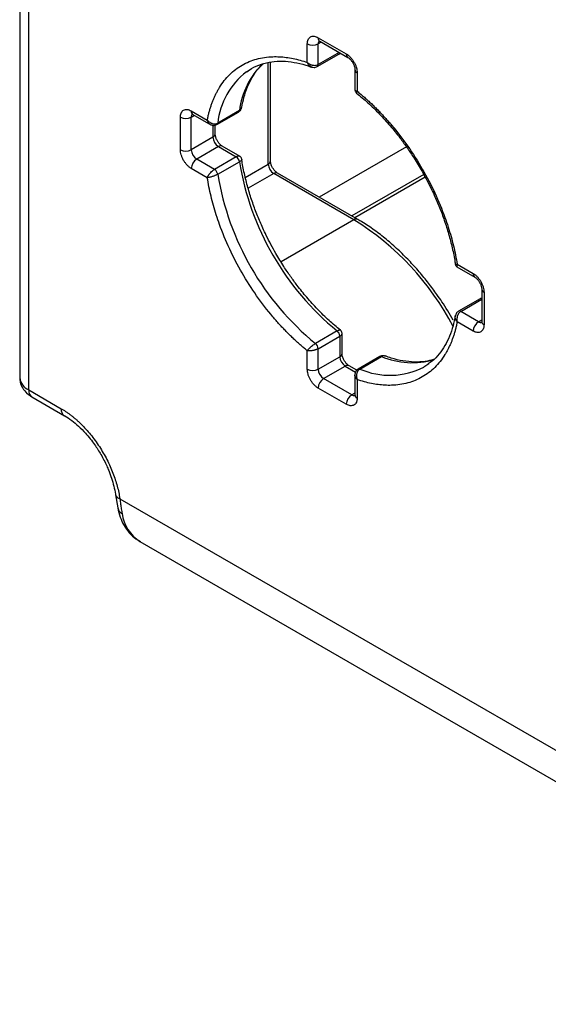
# Model space of a CAD drawing. Header units: millimetres. Extents: x 16 to 683, y 16 to 524.
# Tile 28 of 38: x 563 to 597, y 282 to 346. Entities that reach past the tile are written whole.
import ezdxf

# ---------------------------------------------------------------- set-up
doc = ezdxf.new("R2010")
doc.units = ezdxf.units.MM
doc.header["$LTSCALE"] = 2.5

msp = doc.modelspace()

# ---------------------------------------------------------------- linework, layer by layer
for p, q in [((562.90149, 357.955824), (562.90149, 322.436299)), ((563.487277, 321.619891), (563.487277, 357.139416)), ((582.367028, 344.607286), (584.205506, 343.545956)), ((581.659921, 342.99267), (581.659921, 344.19895)), ((582.574209, 344.318553), (582.367028, 344.19895)), ((582.367028, 342.85777), (582.367028, 344.19895)), ((582.470602, 344.378364), (584.309079, 343.317033)), ((582.304884, 342.720417), (583.719097, 343.536825)), ((583.73583, 343.647963), (582.367028, 342.85777)), ((583.718939, 343.536734), (583.805045, 343.608006)), ((577.688422, 342.380189), (578.015277, 342.592201)), ((579.114337, 336.357597), (579.114337, 342.985502)), ((579.260783, 336.561699), (579.260783, 343.019067)), ((584.766166, 342.525313), (584.766166, 341.182102)), ((584.912612, 342.321211), (584.912612, 341.114931)), ((573.386772, 337.298403), (573.386772, 339.42141)), ((574.093879, 339.829746), (575.138491, 339.226704)), ((574.093879, 339.42141), (574.30106, 339.541013)), ((574.093879, 337.298403), (574.093879, 339.42141)), ((574.197452, 339.600824), (575.360644, 338.929327)), ((575.758852, 338.940245), (577.173066, 339.756653)), ((577.231674, 339.851509), (575.817461, 339.035101)), ((575.508092, 338.889088), (575.508092, 338.114812)), ((575.654539, 338.318914), (575.654539, 338.901525)), ((575.508092, 338.114812), (574.093879, 337.298403)), ((575.861646, 337.502439), (574.447432, 336.686031)), ((575.861646, 337.502439), (577.023078, 336.831958)), ((577.274817, 336.855697), (576.111625, 337.527193)), ((588.131348, 337.479825), (582.443678, 334.196403)), ((577.023078, 336.831958), (575.608864, 336.01555)), ((575.608864, 336.01555), (574.447432, 336.686031)), ((575.817461, 335.694707), (577.231674, 336.511115)), ((577.615024, 335.492062), (579.114337, 336.357597)), ((575.138491, 335.470617), (574.093879, 336.073659)), ((579.46789, 335.745224), (577.797373, 334.780856)), ((584.70048, 332.724514), (579.46789, 335.745224)), ((584.95046, 332.749268), (579.71787, 335.769978)), ((589.250121, 335.676255), (584.565171, 332.971691)), ((589.340508, 335.506755), (584.757172, 332.860851)), ((584.70048, 332.724514), (579.944532, 329.978964)), ((591.434043, 329.819483), (592.478655, 329.216441)), ((591.418594, 329.65927), (592.582229, 328.987518)), ((593.039315, 328.195798), (593.039315, 326.072792)), ((593.185762, 327.991696), (593.185762, 325.86869)), ((592.935002, 327.574467), (591.520788, 326.758059)), ((591.670776, 326.743206), (593.039315, 327.533247)), ((593.039315, 327.613187), (592.967183, 327.58639)), ((592.832208, 326.072726), (591.670776, 326.743206)), ((592.478655, 325.460353), (591.434043, 326.063395)), ((592.832208, 326.072726), (593.039315, 326.192286)), ((583.607679, 325.467551), (582.193465, 324.651143)), ((583.927688, 323.989399), (583.927688, 325.333121)), ((582.367028, 324.310068), (583.781241, 325.126476)), ((583.781241, 325.126476), (583.781241, 323.785297)), ((581.659921, 322.968889), (581.659921, 324.175168)), ((582.367028, 322.968889), (582.367028, 324.310068)), ((582.367028, 322.968889), (583.781241, 323.785297)), ((586.38897, 323.794295), (584.974757, 322.977887)), ((585.086175, 322.981217), (586.500388, 323.797625)), ((589.591218, 323.318115), (589.264363, 323.106102)), ((582.720581, 322.356516), (584.134795, 323.172924)), ((584.134795, 323.172924), (584.804967, 322.786042)), ((584.888809, 322.906705), (584.384775, 323.197678)), ((584.766166, 322.638974), (584.766166, 321.295252)), ((584.559059, 321.295186), (582.720581, 322.356516)), ((584.912612, 322.29743), (584.912612, 321.09115)), ((563.487277, 321.619891), (565.608597, 320.395279)), ((584.205506, 320.682813), (582.367028, 321.744144)), ((584.766166, 321.414746), (584.559059, 321.295186)), ((563.694424, 321.162046), (565.815745, 319.937434)), ((569.150642, 314.775639), (569.295335, 313.914058)), ((569.432862, 314.513144), (621.888409, 284.231201)), ((570.740569, 311.728654), (623.066471, 281.521554))]:
    msp.add_line(p, q)
for centre, radius, start, end in [((582.604871, 344.577004), 0.239763, 172.74417043, 235.94364918), ((582.013475, 344.881305), 0.768511, 242.60967224, 297.39032776), ((582.63726, 344.219958), 0.271047, 138.25458343, 184.44529583), ((583.650775, 343.643917), 0.12703, 302.53689602, 351.24680708), ((584.442919, 343.515572), 0.23935, 172.70705972, 236.31436679), ((582.451953, 339.163391), 5.265437, 134.72851592, 172.49077198), ((582.221064, 342.841106), 0.146913, 304.64972415, 6.51322332), ((585.005082, 342.542086), 0.23945, 183.83341934, 247.28331487), ((580.716435, 338.490799), 4.929119, 127.90188155, 173.66013321), ((573.740325, 340.103765), 0.768511, 242.60967224, 297.39032776), ((574.331721, 339.799464), 0.239763, 172.74417043, 235.94364918), ((574.36411, 339.442418), 0.271047, 138.25458343, 184.44529583), ((577.103687, 339.865054), 0.128702, 302.62009109, 353.95877164), ((575.689424, 339.048665), 0.128754, 302.71861786, 353.95275458), ((575.40431, 338.343867), 0.25147, 294.37465829, 354.30520075), ((576.2757, 338.149742), 0.768402, 182.60547849, 237.39452166), ((576.008106, 337.297998), 0.251489, 65.69288095, 125.61757748), ((573.740325, 337.980759), 0.768511, 242.60967224, 297.39032776), ((574.861487, 337.333334), 0.768402, 182.60547849, 237.39452166), ((576.768034, 336.437911), 0.469383, 8.97232496, 57.08742161), ((574.861487, 336.038728), 0.768402, 122.60547834, 177.39452151), ((595.10017, 339.46512), 18.111027, 189.38718639, 230.61281375), ((579.010555, 336.586652), 0.25147, 294.37465829, 354.30520075), ((579.881945, 336.392527), 0.768402, 182.60547849, 237.39452166), ((575.353821, 335.621503), 0.469383, 8.97232496, 57.08742161), ((593.685997, 338.648735), 18.111071, 189.38723882, 230.61276132), ((579.61435, 335.540784), 0.251489, 65.69288095, 125.61757748), ((584.845728, 332.527762), 0.244558, 63.45928996, 126.43578218), ((575.148372, 317.344779), 18.104669, 27.69681721, 58.15624253), ((592.716068, 329.186057), 0.23935, 172.70705972, 236.31436679), ((593.278231, 328.212571), 0.23945, 183.83341934, 247.28331486), ((592.993547, 327.461848), 0.126927, 68.86368571, 117.4676979), ((591.583383, 326.625143), 0.146889, 53.49043104, 115.34859153), ((593.246263, 325.425423), 0.768402, 122.60547834, 177.39452151), ((592.985509, 326.296305), 0.271088, 235.56297901, 281.69286706), ((593.289544, 326.097745), 0.25147, 185.69479925, 245.62534171), ((583.312451, 325.102621), 0.469397, 2.91309629, 51.0272175), ((581.898238, 324.286212), 0.469397, 2.91309629, 51.0272175), ((583.67746, 324.014352), 0.25147, 294.37465829, 354.30520075), ((584.54885, 323.820227), 0.768402, 182.60547849, 237.39452166), ((586.448145, 323.680024), 0.128683, 66.04689946, 117.37719828), ((588.512399, 328.654994), 5.257587, 247.49977869, 285.50712011), ((582.013475, 323.651244), 0.768511, 242.60967224, 297.39032776), ((583.134636, 323.003819), 0.768402, 182.60547849, 237.39452166), ((584.281255, 322.968484), 0.251489, 65.69288095, 125.61757748), ((585.033923, 322.863564), 0.128734, 66.05292276, 117.27853757), ((587.042652, 327.480523), 4.906277, 246.49868076, 296.92541698), ((563.902405, 322.536112), 1.005879, 185.69479925, 245.62534171), ((583.134636, 321.709213), 0.768402, 122.60547834, 177.39452151), ((563.977279, 321.565804), 0.492978, 173.70115248, 234.98666712), ((584.973114, 320.647883), 0.768402, 122.60547834, 177.39452151), ((584.712359, 321.518765), 0.271088, 235.56297901, 281.69286706), ((585.016394, 321.320205), 0.25147, 185.69479925, 245.62534171), ((566.083724, 320.334583), 0.478988, 172.72004784, 236.18435147), ((569.508628, 314.877108), 0.371766, 195.44514458, 258.24074835), ((569.83539, 314.039108), 0.554335, 193.00468256, 242.96234166), ((572.09792, 313.870116), 2.535402, 187.35919578, 237.63171788)]:
    msp.add_arc(centre, radius, start, end)
for points, knots in [([(581.659921, 344.19895), (581.660511, 344.22435), (581.661687, 344.274941), (581.671367, 344.345494), (581.686885, 344.411359), (581.71695, 344.495071), (581.771609, 344.586053), (581.863557, 344.662542), (581.975884, 344.704145), (582.101604, 344.705946), (582.233672, 344.676115), (582.322555, 344.63024), (582.367028, 344.607286)], [0, 0, 0, 0, 0.0602589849, 0.1200207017, 0.1798243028, 0.2402078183, 0.3699983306, 0.5001303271, 0.629920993, 0.7600531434, 0.879943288, 1, 1, 1, 1]), ([(582.406695, 344.406656), (582.407338, 344.406338), (582.408769, 344.405633), (582.441441, 344.397806), (582.468772, 344.378878), (582.471108, 344.37726)], [0, 0, 0, 0, 0.428050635, 0.951109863, 1, 1, 1, 1]), ([(575.138491, 339.226704), (575.154805, 339.307804), (575.187379, 339.469738), (575.244632, 339.705245), (575.307918, 339.934723), (575.377843, 340.157684), (575.454244, 340.374258), (575.537164, 340.584408), (575.626592, 340.788144), (575.722529, 340.985463), (575.824983, 341.176369), (576.086013, 341.618414), (576.571496, 342.235259), (577.389384, 342.858525), (578.338114, 343.25547), (579.182814, 343.377387), (579.842807, 343.370516), (580.283256, 343.330736), (580.733077, 343.254808), (581.191807, 343.145798), (581.50362, 343.043799), (581.659921, 342.99267)], [0, 0, 0, 0, 0.024577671, 0.049074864, 0.073511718, 0.097908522, 0.122285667, 0.146663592, 0.171062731, 0.19550347, 0.220006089, 0.244590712, 0.37228189, 0.500012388, 0.627703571, 0.755434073, 0.804504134, 0.853332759, 0.902082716, 0.950917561, 1, 1, 1, 1]), ([(584.205506, 343.545956), (584.227797, 343.532406), (584.272195, 343.505418), (584.338132, 343.456174), (584.402927, 343.400851), (584.49045, 343.315606), (584.596564, 343.191229), (584.708768, 343.020278), (584.80095, 342.83735), (584.865359, 342.654992), (584.905549, 342.479284), (584.910257, 342.373926), (584.912612, 342.321211)], [0, 0, 0, 0, 0.060258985, 0.120020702, 0.179824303, 0.240207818, 0.369998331, 0.500130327, 0.629920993, 0.760053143, 0.879943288, 1, 1, 1, 1]), ([(584.309585, 343.31593), (584.332894, 343.301405), (584.376001, 343.274542), (584.453599, 343.203801), (584.539767, 343.108253), (584.593952, 343.022841), (584.626075, 342.972205)], [0, 0, 0, 0, 0.244848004, 0.452823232, 0.67560518, 1, 1, 1, 1]), ([(577.384551, 340.061312), (577.428465, 340.281995), (577.522952, 340.756822), (577.751291, 341.407241), (578.053681, 342.022154), (578.393811, 342.532757), (578.659968, 342.792749), (578.778489, 342.908526)], [0, 0, 0, 0, 0.182081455, 0.391769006, 0.605010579, 0.824108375, 1, 1, 1, 1]), ([(577.725709, 342.385135), (577.818873, 342.45603), (578.103112, 342.672328), (578.63912, 342.893754), (579.320667, 343.055183), (580.03457, 343.093752), (580.784977, 343.01477), (581.42205, 342.87786), (581.814689, 342.727853), (581.937844, 342.680802)], [0, 0, 0, 0, 0.089074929, 0.271765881, 0.440517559, 0.605216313, 0.76695242, 0.926902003, 1, 1, 1, 1]), ([(581.659921, 342.99267), (581.677309, 342.977121), (581.710761, 342.947209), (581.766226, 342.909657), (581.820555, 342.879125), (581.872676, 342.855182), (581.921248, 342.836929), (581.965453, 342.82355), (582.038975, 342.806244), (582.14238, 342.79684), (582.268117, 342.811423), (582.334577, 342.842565), (582.367028, 342.85777)], [0, 0, 0, 0, 0.092574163, 0.178096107, 0.256568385, 0.327995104, 0.392382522, 0.449740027, 0.500081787, 0.675012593, 0.841316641, 1, 1, 1, 1]), ([(581.933909, 342.697393), (581.917869, 342.702962), (581.860246, 342.722969), (581.78355, 342.787865), (581.707815, 342.884388), (581.67669, 342.954758), (581.659921, 342.99267)], [0, 0, 0, 0, 0.135943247, 0.488380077, 0.724362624, 1, 1, 1, 1]), ([(581.93284, 342.694981), (581.988472, 342.680596), (582.077317, 342.657621), (582.207008, 342.674461), (582.271255, 342.704611), (582.304657, 342.720286)], [0, 0, 0, 0, 0.445724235, 0.711837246, 1, 1, 1, 1]), ([(584.626075, 342.972205), (584.658255, 342.909775), (584.703113, 342.822749), (584.741982, 342.699901), (584.761054, 342.611661), (584.767337, 342.546745), (584.765985, 342.527199), (584.765897, 342.525918)], [0, 0, 0, 0, 0.379853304, 0.529509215, 0.760787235, 0.984320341, 1, 1, 1, 1]), ([(584.766831, 341.223957), (584.766614, 341.223038), (584.761248, 341.200282), (584.784629, 341.170615), (584.836501, 341.134531), (584.886028, 341.121777), (584.912612, 341.114931)], [0, 0, 0, 0, 0.017093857, 0.423138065, 0.690363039, 1, 1, 1, 1]), ([(584.766166, 341.223799), (584.767785, 341.200009), (584.770998, 341.152807), (584.796258, 341.087347), (584.832213, 341.030781), (584.864329, 341.001898), (584.879812, 340.987974)], [0, 0, 0, 0, 0.263152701, 0.522140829, 0.769628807, 1, 1, 1, 1]), ([(584.912612, 341.114931), (584.900025, 341.094246), (584.876661, 341.055851), (584.864259, 341.010369), (584.876683, 340.997052), (584.883531, 340.989711)], [0, 0, 0, 0, 0.343912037, 0.638376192, 1, 1, 1, 1]), ([(584.879159, 340.984945), (585.12396, 340.783404), (585.629988, 340.366797), (586.363461, 339.64571), (587.060773, 338.876661), (587.642816, 338.154673), (588.138021, 337.478705), (588.607337, 336.787298), (588.912343, 336.275921), (589.082273, 335.991013)], [0, 0, 0, 0, 0.156202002, 0.322885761, 0.482711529, 0.631991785, 0.738985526, 0.854578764, 1, 1, 1, 1]), ([(584.912612, 341.114931), (584.990998, 341.050841), (585.147514, 340.922871), (585.38008, 340.7225), (585.610441, 340.516434), (585.838477, 340.304046), (586.064219, 340.085503), (586.287658, 339.860761), (586.508797, 339.629832), (586.727631, 339.392718), (586.94417, 339.149403), (587.457465, 338.551655), (588.234342, 337.542556), (589.182954, 336.050467), (590.000988, 334.482668), (590.528847, 333.202513), (590.85284, 332.25334), (591.038579, 331.637501), (591.197701, 331.026205), (591.332629, 330.418589), (591.400181, 330.019521), (591.434043, 329.819483)], [0, 0, 0, 0, 0.024577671, 0.049074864, 0.073511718, 0.097908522, 0.122285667, 0.146663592, 0.171062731, 0.19550347, 0.220006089, 0.244590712, 0.37228189, 0.500012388, 0.627703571, 0.755434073, 0.804504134, 0.853332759, 0.902082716, 0.950917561, 1, 1, 1, 1]), ([(577.173292, 339.756784), (577.203284, 339.778007), (577.260972, 339.818829), (577.321754, 339.892199), (577.338159, 339.945334), (577.344483, 339.965816)], [0, 0, 0, 0, 0.399560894, 0.768545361, 1, 1, 1, 1]), ([(577.231674, 339.851509), (577.25305, 339.865865), (577.29658, 339.8951), (577.343535, 339.957327), (577.371955, 340.01409), (577.37664, 340.052118), (577.377921, 340.062513)], [0, 0, 0, 0, 0.284275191, 0.578892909, 0.884892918, 1, 1, 1, 1]), ([(573.386772, 339.42141), (573.387362, 339.44681), (573.388537, 339.497401), (573.398218, 339.567954), (573.413735, 339.633818), (573.443801, 339.717531), (573.49846, 339.808513), (573.590407, 339.885002), (573.702735, 339.926605), (573.828455, 339.928406), (573.960522, 339.898575), (574.049406, 339.8527), (574.093879, 339.829746)], [0, 0, 0, 0, 0.0602589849, 0.1200207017, 0.1798243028, 0.2402078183, 0.3699983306, 0.5001303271, 0.629920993, 0.7600531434, 0.879943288, 1, 1, 1, 1]), ([(574.133545, 339.629116), (574.134189, 339.628798), (574.135619, 339.628093), (574.168291, 339.620266), (574.195622, 339.601338), (574.197958, 339.59972)], [0, 0, 0, 0, 0.428050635, 0.951109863, 1, 1, 1, 1]), ([(575.138491, 339.226704), (575.154726, 339.208072), (575.185896, 339.172297), (575.238314, 339.126801), (575.289782, 339.089565), (575.339168, 339.060084), (575.38508, 339.037327), (575.426672, 339.020329), (575.496695, 338.997167), (575.596451, 338.980853), (575.719262, 338.989825), (575.785261, 339.020255), (575.817461, 339.035101)], [0, 0, 0, 0, 0.093888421, 0.1802639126, 0.2591444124, 0.3305473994, 0.3944901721, 0.4509907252, 0.5000694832, 0.6752424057, 0.8415558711, 1, 1, 1, 1]), ([(575.319919, 338.952893), (575.307622, 338.961018), (575.280691, 338.978814), (575.241129, 339.017061), (575.201229, 339.069705), (575.16393, 339.139393), (575.147288, 339.196511), (575.138491, 339.226704)], [0, 0, 0, 0, 0.144850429, 0.317235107, 0.517207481, 0.744792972, 1, 1, 1, 1]), ([(575.324416, 338.950242), (575.35148, 338.936367), (575.40969, 338.906524), (575.515717, 338.883276), (575.639371, 338.886208), (575.71806, 338.92181), (575.75901, 338.940336)], [0, 0, 0, 0, 0.203757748, 0.438257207, 0.707668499, 1, 1, 1, 1]), ([(575.794629, 337.872022), (575.76245, 337.934451), (575.717592, 338.021477), (575.678722, 338.144328), (575.659654, 338.232555), (575.653369, 338.297406), (575.654712, 338.316905), (575.654796, 338.318128)], [0, 0, 0, 0, 0.3801302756, 0.5298953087, 0.7613419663, 0.9850380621, 1, 1, 1, 1]), ([(576.111026, 337.528361), (576.087747, 337.542868), (576.044669, 337.569714), (575.967105, 337.640427), (575.880938, 337.735973), (575.826753, 337.821385), (575.794629, 337.872022)], [0, 0, 0, 0, 0.244610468, 0.452651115, 0.675503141, 1, 1, 1, 1]), ([(574.093879, 336.073659), (574.071587, 336.087209), (574.027189, 336.114197), (573.961252, 336.16344), (573.896457, 336.218764), (573.808934, 336.304009), (573.70282, 336.428385), (573.590616, 336.599337), (573.498434, 336.782264), (573.434025, 336.964623), (573.393835, 337.140331), (573.389127, 337.245688), (573.386772, 337.298403)], [0, 0, 0, 0, 0.060258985, 0.120020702, 0.179824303, 0.240207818, 0.369998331, 0.500130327, 0.629920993, 0.760053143, 0.879943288, 1, 1, 1, 1]), ([(577.239615, 336.87561), (577.22732, 336.880917), (577.202798, 336.891501), (577.149985, 336.886401), (577.090103, 336.867842), (577.045161, 336.843781), (577.023078, 336.831958)], [0, 0, 0, 0, 0.257791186, 0.514170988, 0.761272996, 1, 1, 1, 1]), ([(577.386136, 336.660202), (577.381819, 336.680571), (577.372863, 336.722824), (577.341853, 336.782245), (577.297789, 336.836854), (577.258512, 336.863239), (577.238715, 336.876537)], [0, 0, 0, 0, 0.230343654, 0.477822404, 0.736820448, 1, 1, 1, 1]), ([(577.382879, 336.657675), (577.38424, 336.655953), (577.390733, 336.647739), (577.375328, 336.622539), (577.344723, 336.588037), (577.296307, 336.550182), (577.252961, 336.523981), (577.231674, 336.511115)], [0, 0, 0, 0, 0.06556354, 0.312767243, 0.550396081, 0.779204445, 1, 1, 1, 1]), ([(579.611581, 330.523699), (579.396119, 330.913256), (579.09377, 331.459905), (578.70383, 332.287424), (578.398774, 332.996113), (578.082308, 333.842477), (577.801134, 334.725602), (577.572779, 335.633801), (577.435058, 336.284709), (577.394514, 336.620291), (577.38985, 336.658901)], [0, 0, 0, 0, 0.195099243, 0.273774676, 0.403891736, 0.538061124, 0.680968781, 0.828890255, 0.980313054, 1, 1, 1, 1]), ([(579.400874, 336.114807), (579.368694, 336.177236), (579.323836, 336.264262), (579.284966, 336.387113), (579.265899, 336.47534), (579.259613, 336.540191), (579.260957, 336.55969), (579.261041, 336.560913)], [0, 0, 0, 0, 0.380130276, 0.529895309, 0.761341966, 0.985038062, 1, 1, 1, 1]), ([(579.717364, 335.771082), (579.694055, 335.785607), (579.650948, 335.81247), (579.57335, 335.883211), (579.487182, 335.978759), (579.432998, 336.064171), (579.400874, 336.114807)], [0, 0, 0, 0, 0.244848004, 0.452823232, 0.67560518, 1, 1, 1, 1]), ([(575.138491, 335.470617), (575.144623, 335.487156), (575.15642, 335.518975), (575.181083, 335.568783), (575.208184, 335.615873), (575.236774, 335.659552), (575.265407, 335.699109), (575.293002, 335.734221), (575.340792, 335.791527), (575.413746, 335.868808), (575.514417, 335.955873), (575.577878, 335.995971), (575.608864, 336.01555)], [0, 0, 0, 0, 0.0925741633, 0.1780961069, 0.2565683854, 0.3279951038, 0.3923825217, 0.4497400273, 0.5000817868, 0.675012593, 0.8413166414, 1, 1, 1, 1]), ([(575.817461, 335.694707), (575.802072, 335.686073), (575.770931, 335.668602), (575.717692, 335.642149), (575.659804, 335.615837), (575.597556, 335.590159), (575.532096, 335.565598), (575.455737, 335.53975), (575.361615, 335.51091), (575.244456, 335.482498), (575.17628, 335.474854), (575.138491, 335.470617)], [0, 0, 0, 0, 0.078464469, 0.158778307, 0.241074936, 0.325480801, 0.412116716, 0.501099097, 0.626969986, 0.79323357, 1, 1, 1, 1]), ([(581.659921, 324.175168), (581.581535, 324.239258), (581.42502, 324.367228), (581.192453, 324.567599), (580.962092, 324.773665), (580.734056, 324.986054), (580.508314, 325.204597), (580.284875, 325.429338), (580.063737, 325.660267), (579.844903, 325.897382), (579.628364, 326.140696), (579.115068, 326.738444), (578.338192, 327.747544), (577.389579, 329.239633), (576.571546, 330.807432), (576.043687, 332.087587), (575.719694, 333.036759), (575.533954, 333.652598), (575.374832, 334.263894), (575.239904, 334.871511), (575.172352, 335.270578), (575.138491, 335.470617)], [0, 0, 0, 0, 0.0245776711, 0.0490748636, 0.0735117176, 0.0979085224, 0.1222856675, 0.1466635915, 0.1710627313, 0.1955034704, 0.2200060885, 0.2445907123, 0.3722818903, 0.5000123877, 0.6277035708, 0.7554340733, 0.804504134, 0.8533327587, 0.902082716, 0.9509175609, 1, 1, 1, 1]), ([(589.082273, 335.991013), (589.297735, 335.601456), (589.600083, 335.054806), (589.990023, 334.227288), (590.29508, 333.518599), (590.611546, 332.672235), (590.89272, 331.789109), (591.121074, 330.880911), (591.258796, 330.230002), (591.29934, 329.89442), (591.304004, 329.85581)], [0, 0, 0, 0, 0.195099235, 0.273774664, 0.403891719, 0.538061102, 0.680968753, 0.82889022, 0.980313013, 1, 1, 1, 1]), ([(591.183996, 326.178954), (590.941418, 326.582278), (590.601023, 327.148236), (590.050388, 327.944715), (589.563198, 328.601708), (588.955079, 329.345668), (588.292276, 330.078966), (587.575898, 330.788842), (586.818797, 331.45655), (586.030367, 332.060456), (585.403484, 332.491524), (585.040819, 332.690105), (584.95021, 332.739719)], [0, 0, 0, 0, 0.144769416, 0.203145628, 0.299757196, 0.39947893, 0.505844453, 0.616141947, 0.729297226, 0.8444801, 0.961144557, 1, 1, 1, 1]), ([(583.814695, 325.529767), (583.569894, 325.731308), (583.063866, 326.147914), (582.330393, 326.869002), (581.633081, 327.638051), (581.051038, 328.360039), (580.555833, 329.036007), (580.086517, 329.727413), (579.781511, 330.238791), (579.611581, 330.523699)], [0, 0, 0, 0, 0.156202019, 0.322885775, 0.48271154, 0.631991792, 0.738985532, 0.854578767, 1, 1, 1, 1]), ([(591.307718, 329.85451), (591.312035, 329.834141), (591.320991, 329.791888), (591.352, 329.732467), (591.396065, 329.677857), (591.435342, 329.651472), (591.455138, 329.638174)], [0, 0, 0, 0, 0.230343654, 0.477822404, 0.736820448, 1, 1, 1, 1]), ([(591.310974, 329.857036), (591.313916, 329.847377), (591.319237, 329.829902), (591.364894, 329.817875), (591.409832, 329.81892), (591.434043, 329.819483)], [0, 0, 0, 0, 0.363046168, 0.656838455, 1, 1, 1, 1]), ([(591.434043, 329.819483), (591.426682, 329.793038), (591.412969, 329.743767), (591.418286, 329.680784), (591.432299, 329.645685), (591.4547, 329.638947), (591.45561, 329.638674)], [0, 0, 0, 0, 0.3095564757, 0.5767388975, 0.98281159, 1, 1, 1, 1]), ([(592.478655, 329.216441), (592.500946, 329.202891), (592.545344, 329.175903), (592.611281, 329.126659), (592.676076, 329.071336), (592.763599, 328.986091), (592.869713, 328.861714), (592.981917, 328.690763), (593.074099, 328.507835), (593.138508, 328.325477), (593.178698, 328.149769), (593.183406, 328.044411), (593.185762, 327.991696)], [0, 0, 0, 0, 0.060258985, 0.120020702, 0.179824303, 0.240207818, 0.369998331, 0.500130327, 0.629920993, 0.760053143, 0.879943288, 1, 1, 1, 1]), ([(592.582735, 328.986415), (592.606043, 328.97189), (592.64915, 328.945027), (592.726748, 328.874286), (592.812916, 328.778738), (592.867101, 328.693326), (592.899224, 328.64269)], [0, 0, 0, 0, 0.244848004, 0.452823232, 0.67560518, 1, 1, 1, 1]), ([(592.899224, 328.64269), (592.931404, 328.58026), (592.976263, 328.493234), (593.015131, 328.370386), (593.034204, 328.282146), (593.040486, 328.21723), (593.039135, 328.197684), (593.039046, 328.196403)], [0, 0, 0, 0, 0.379853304, 0.529509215, 0.760787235, 0.984320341, 1, 1, 1, 1]), ([(591.309303, 326.453401), (591.265417, 326.232671), (591.17099, 325.757744), (590.942144, 325.108164), (590.641784, 324.48989), (590.264379, 323.948325), (589.902426, 323.548894), (589.641427, 323.372351), (589.553931, 323.313168)], [0, 0, 0, 0, 0.15593612, 0.335514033, 0.518135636, 0.70577255, 0.901365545, 1, 1, 1, 1]), ([(591.434043, 326.063395), (591.409599, 326.096867), (591.364225, 326.158997), (591.318499, 326.272839), (591.300646, 326.371693), (591.312131, 326.431589), (591.315325, 326.448248)], [0, 0, 0, 0, 0.27562628, 0.511622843, 0.864162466, 1, 1, 1, 1]), ([(591.520561, 326.757927), (591.490278, 326.736836), (591.432028, 326.696268), (591.352583, 326.592353), (591.328058, 326.503907), (591.312702, 326.448527)], [0, 0, 0, 0, 0.288168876, 0.554285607, 1, 1, 1, 1]), ([(591.670776, 326.743206), (591.656045, 326.733845), (591.626249, 326.714911), (591.584362, 326.676696), (591.544937, 326.631259), (591.509043, 326.578273), (591.477608, 326.518533), (591.447826, 326.443653), (591.423047, 326.343549), (591.409614, 326.208656), (591.42536, 326.115024), (591.434043, 326.063395)], [0, 0, 0, 0, 0.078618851, 0.159018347, 0.24133845, 0.325709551, 0.412252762, 0.5010803, 0.629254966, 0.795566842, 1, 1, 1, 1]), ([(591.434043, 326.063395), (591.417729, 325.982295), (591.385154, 325.820362), (591.327902, 325.584854), (591.264615, 325.355376), (591.194691, 325.132415), (591.11829, 324.915842), (591.03537, 324.705692), (590.945941, 324.501955), (590.850005, 324.304636), (590.747551, 324.113731), (590.48652, 323.671686), (590.001037, 323.054841), (589.183149, 322.431575), (588.234419, 322.03463), (587.389719, 321.912713), (586.729726, 321.919584), (586.289278, 321.959364), (585.839457, 322.035292), (585.380727, 322.144301), (585.068913, 322.246301), (584.912612, 322.29743)], [0, 0, 0, 0, 0.024577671, 0.049074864, 0.073511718, 0.097908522, 0.122285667, 0.146663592, 0.171062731, 0.19550347, 0.220006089, 0.244590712, 0.37228189, 0.500012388, 0.627703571, 0.755434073, 0.804504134, 0.853332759, 0.902082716, 0.950917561, 1, 1, 1, 1]), ([(593.185762, 325.86869), (593.185171, 325.84329), (593.183996, 325.792699), (593.174315, 325.722146), (593.158798, 325.656281), (593.128732, 325.572569), (593.074073, 325.481586), (592.982126, 325.405097), (592.869798, 325.363494), (592.744079, 325.361694), (592.612011, 325.391525), (592.523128, 325.4374), (592.478655, 325.460353)], [0, 0, 0, 0, 0.060258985, 0.120020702, 0.179824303, 0.240207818, 0.369998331, 0.500130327, 0.629920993, 0.760053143, 0.879943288, 1, 1, 1, 1]), ([(593.039046, 326.073397), (593.038449, 326.054642), (593.037203, 326.015508), (593.02868, 325.995483), (593.03087, 325.999275), (593.031301, 326.000021)], [0, 0, 0, 0, 0.425022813, 0.886878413, 1, 1, 1, 1]), ([(583.607679, 325.467551), (583.629464, 325.479549), (583.673826, 325.503982), (583.730816, 325.526973), (583.776026, 325.536234), (583.805616, 325.536924), (583.809492, 325.527108), (583.810324, 325.525001)], [0, 0, 0, 0, 0.22031976, 0.448655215, 0.685812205, 0.932543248, 1, 1, 1, 1]), ([(583.781241, 325.126476), (583.802526, 325.139689), (583.84584, 325.166578), (583.891859, 325.209152), (583.922685, 325.252331), (583.925783, 325.278851), (583.927336, 325.292148)], [0, 0, 0, 0, 0.238746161, 0.485846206, 0.742203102, 1, 1, 1, 1]), ([(583.927688, 325.290913), (583.926069, 325.314702), (583.922856, 325.361905), (583.897596, 325.427365), (583.861641, 325.48393), (583.829525, 325.512813), (583.814042, 325.526737)], [0, 0, 0, 0, 0.263152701, 0.522140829, 0.769628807, 1, 1, 1, 1]), ([(581.659921, 324.175168), (581.669338, 324.18848), (581.687418, 324.214037), (581.720935, 324.255217), (581.755719, 324.294567), (581.790757, 324.331367), (581.824601, 324.364843), (581.856221, 324.394615), (581.910479, 324.444146), (581.991019, 324.512834), (582.098022, 324.592862), (582.162169, 324.632032), (582.193465, 324.651143)], [0, 0, 0, 0, 0.0938889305, 0.1802648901, 0.2591458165, 0.3305491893, 0.3944923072, 0.4509931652, 0.5000721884, 0.6752440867, 0.841556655, 1, 1, 1, 1]), ([(582.367028, 324.310068), (582.351555, 324.301543), (582.320257, 324.2843), (582.266217, 324.259969), (582.207153, 324.237161), (582.143317, 324.216538), (582.075862, 324.198573), (581.996122, 324.181753), (581.89704, 324.166669), (581.773503, 324.159438), (581.700291, 324.169577), (581.659921, 324.175168)], [0, 0, 0, 0, 0.078618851, 0.159018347, 0.24133845, 0.325709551, 0.412252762, 0.5010803, 0.629254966, 0.795566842, 1, 1, 1, 1]), ([(584.067779, 323.542507), (584.035599, 323.604937), (583.990741, 323.691963), (583.951872, 323.814811), (583.9328, 323.903051), (583.926517, 323.967966), (583.927868, 323.987513), (583.927957, 323.988794)], [0, 0, 0, 0, 0.379853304, 0.529509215, 0.760787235, 0.984320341, 1, 1, 1, 1]), ([(584.384268, 323.198782), (584.36096, 323.213307), (584.317853, 323.24017), (584.240255, 323.310911), (584.154087, 323.406459), (584.099902, 323.49187), (584.067779, 323.542507)], [0, 0, 0, 0, 0.244848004, 0.452823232, 0.67560518, 1, 1, 1, 1]), ([(586.761014, 323.81973), (586.705382, 323.834116), (586.616537, 323.857091), (586.486846, 323.840251), (586.422599, 323.810101), (586.389197, 323.794426)], [0, 0, 0, 0, 0.445724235, 0.711837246, 1, 1, 1, 1]), ([(586.751036, 323.820787), (586.743123, 323.824106), (586.709558, 323.838184), (586.647963, 323.841478), (586.570607, 323.83206), (586.523515, 323.808966), (586.500388, 323.797625)], [0, 0, 0, 0, 0.09638434, 0.408833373, 0.709684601, 1, 1, 1, 1]), ([(589.885569, 323.599357), (589.712492, 323.553348), (589.32496, 323.45033), (588.658301, 323.422796), (587.909141, 323.49945), (587.271777, 323.636901), (586.879158, 323.786871), (586.756008, 323.83391)], [0, 0, 0, 0, 0.191969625, 0.429835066, 0.663421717, 0.894428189, 1, 1, 1, 1]), ([(582.367028, 321.744144), (582.344737, 321.757694), (582.300338, 321.784682), (582.234401, 321.833925), (582.169607, 321.889249), (582.082083, 321.974494), (581.975969, 322.09887), (581.863765, 322.269822), (581.771583, 322.452749), (581.707175, 322.635108), (581.666985, 322.810816), (581.662277, 322.916173), (581.659921, 322.968889)], [0, 0, 0, 0, 0.060258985, 0.120020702, 0.179824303, 0.240207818, 0.369998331, 0.500130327, 0.629920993, 0.760053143, 0.879943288, 1, 1, 1, 1]), ([(584.974915, 322.977978), (584.938388, 322.951777), (584.868198, 322.901429), (584.803821, 322.795796), (584.770939, 322.692337), (584.767681, 322.626998), (584.766166, 322.596621)], [0, 0, 0, 0, 0.292334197, 0.561748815, 0.79624698, 1, 1, 1, 1]), ([(584.912612, 322.29743), (584.896584, 322.313763), (584.865749, 322.345187), (584.830157, 322.394212), (584.803658, 322.440805), (584.785429, 322.48433), (584.774038, 322.523997), (584.767727, 322.559411), (584.766695, 322.581233), (584.766213, 322.591434)], [0, 0, 0, 0, 0.185118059, 0.356133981, 0.513052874, 0.655882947, 0.784636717, 0.899332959, 1, 1, 1, 1]), ([(585.086175, 322.981217), (585.071572, 322.971879), (585.042023, 322.952983), (585.001707, 322.914787), (584.964767, 322.869274), (584.932405, 322.816082), (584.905559, 322.755997), (584.882424, 322.681183), (584.867349, 322.581206), (584.86842, 322.445304), (584.896852, 322.350164), (584.912612, 322.29743)], [0, 0, 0, 0, 0.0784644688, 0.1587783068, 0.2410749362, 0.3254808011, 0.4121167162, 0.5010990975, 0.626969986, 0.7932335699, 1, 1, 1, 1]), ([(562.916218, 322.440666), (562.917249, 322.33516), (562.919689, 322.085513), (563.087092, 321.718239), (563.349904, 321.387442), (563.585399, 321.236354), (563.696707, 321.16494)], [0, 0, 0, 0, 0.19893749, 0.47072143, 0.749832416, 1, 1, 1, 1]), ([(584.912612, 321.09115), (584.912022, 321.06575), (584.910847, 321.015159), (584.901166, 320.944606), (584.885649, 320.878741), (584.855583, 320.795029), (584.800924, 320.704046), (584.708977, 320.627557), (584.596649, 320.585954), (584.470929, 320.584154), (584.338862, 320.613985), (584.249978, 320.65986), (584.205506, 320.682813)], [0, 0, 0, 0, 0.060258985, 0.120020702, 0.179824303, 0.240207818, 0.369998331, 0.500130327, 0.629920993, 0.760053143, 0.879943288, 1, 1, 1, 1]), ([(584.765897, 321.295857), (584.7653, 321.277102), (584.764054, 321.237968), (584.755531, 321.217943), (584.757721, 321.221735), (584.758151, 321.222481)], [0, 0, 0, 0, 0.425022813, 0.886878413, 1, 1, 1, 1]), ([(565.608597, 320.395279), (565.66341, 320.362885), (565.772748, 320.298266), (565.93614, 320.191722), (566.09839, 320.078522), (566.259495, 319.957962), (566.419455, 319.830229), (566.578266, 319.69528), (566.735937, 319.55311), (567.060049, 319.243841), (567.535253, 318.722201), (568.10893, 317.931232), (568.604949, 317.076949), (568.933008, 316.341031), (569.140095, 315.760209), (569.265025, 315.339443), (569.36571, 314.92201), (569.410424, 314.649763), (569.432862, 314.513144)], [0, 0, 0, 0, 0.030482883, 0.060806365, 0.09102381, 0.121189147, 0.151356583, 0.181580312, 0.211914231, 0.242411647, 0.371184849, 0.500026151, 0.628799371, 0.75764069, 0.818434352, 0.878803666, 0.939181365, 1, 1, 1, 1]), ([(565.816162, 319.93536), (565.823966, 319.931461), (565.977058, 319.854979), (566.292566, 319.628708), (566.746734, 319.255979), (567.152887, 318.845264), (567.499977, 318.435992), (567.847618, 317.97617), (568.065799, 317.619442), (568.199879, 317.400219)], [0, 0, 0, 0, 0.0096148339, 0.1886232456, 0.3632592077, 0.5422078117, 0.673521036, 0.7993660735, 1, 1, 1, 1]), ([(568.199879, 317.400219), (568.332468, 317.155683), (568.519003, 316.811653), (568.740266, 316.290486), (568.903123, 315.847563), (569.045743, 315.335168), (569.1279, 314.973108), (569.146576, 314.793757), (569.148258, 314.777603)], [0, 0, 0, 0, 0.282134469, 0.3969262, 0.585299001, 0.777573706, 0.979965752, 1, 1, 1, 1]), ([(569.432862, 314.513144), (569.440166, 314.455366), (569.454789, 314.339705), (569.478084, 314.171596), (569.502467, 314.007532), (569.528119, 313.848257), (569.554958, 313.693358), (569.573908, 313.594763), (569.583403, 313.545358)], [0, 0, 0, 0, 0.165562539, 0.33142124, 0.497685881, 0.66446544, 0.831867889, 1, 1, 1, 1]), ([(569.294865, 313.916437), (569.294866, 313.916433), (569.321659, 313.70602), (569.449587, 313.318755), (569.691073, 312.767384), (570.039591, 312.285773), (570.407803, 311.92235), (570.6865, 311.775355), (570.789904, 311.720816)], [0, 0, 0, 0, 0.000003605, 0.214617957, 0.430818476, 0.648458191, 0.869568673, 1, 1, 1, 1])]:
    msp.add_open_spline(points, degree=3, knots=knots)

doc.saveas('drawing.dxf')
